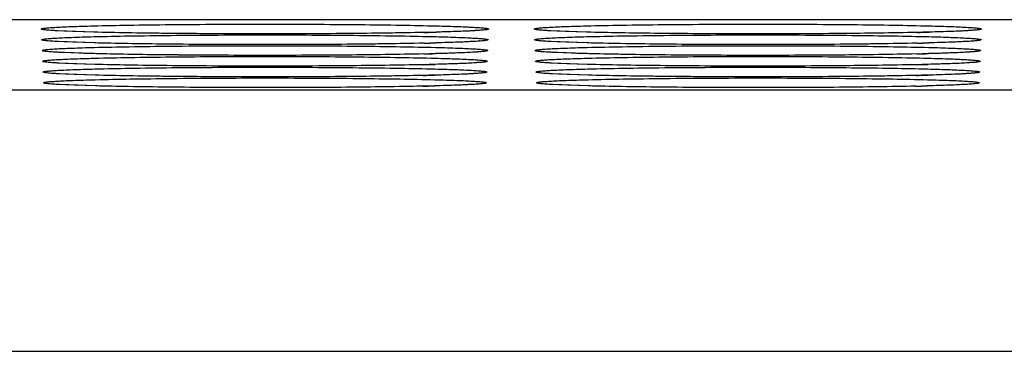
# Model space of a CAD drawing. Header units: inches. Extents: x 0 to 34, y 0 to 22.
# Tile 39 of 60: x 19.985 to 20.455, y 14.43 to 14.588. Entities that reach past the tile are written whole.
import ezdxf

# ---------------------------------------------------------------- set-up
doc = ezdxf.new("R2010")
doc.units = ezdxf.units.IN
doc.header["$LTSCALE"] = 1.87
doc.header["$MEASUREMENT"] = 0
doc.layers.get('0').update_dxf_attribs({"linetype": 'CONTINUOUS'})
doc.layers.add('03___PRT_ALL_CURVES', color=7, linetype='CONTINUOUS')

msp = doc.modelspace()

# ---------------------------------------------------------------- linework, layer by layer
at = {"color": 7, "linetype": 'CONTINUOUS'}
for p, q in [((21.22557, 14.58793), (12.4686, 14.58793)), ((20.01986, 14.58198), (20.00277, 14.58259)), ((20.02077, 14.58196), (20.01484, 14.58213)), ((20.03478, 14.58167), (20.02077, 14.58196)), ((20.05112, 14.58143), (20.03478, 14.58167)), ((20.06904, 14.58126), (20.05112, 14.58143)), ((20.09706, 14.58115), (20.06904, 14.58126)), ((20.1241, 14.5812), (20.09706, 14.58115)), ((20.14844, 14.58138), (20.1241, 14.5812)), ((20.16267, 14.58157), (20.14844, 14.58138)), ((20.17507, 14.58179), (20.16267, 14.58157)), ((20.1855, 14.58204), (20.17507, 14.58179)), ((20.18995, 14.58218), (20.1855, 14.58204)), ((20.25536, 14.58198), (20.23827, 14.58259)), ((20.25627, 14.58196), (20.25034, 14.58213)), ((20.29543, 14.58133), (20.2782, 14.58154)), ((20.31383, 14.58121), (20.29543, 14.58133)), ((20.34179, 14.58115), (20.31383, 14.58121)), ((20.36807, 14.58125), (20.34179, 14.58115)), ((20.39127, 14.58147), (20.36807, 14.58125)), ((20.40461, 14.58167), (20.39127, 14.58147)), ((20.41604, 14.58191), (20.40461, 14.58167)), ((20.42545, 14.58218), (20.41604, 14.58191)), ((20.02003, 14.57684), (20.00298, 14.57746)), ((20.02095, 14.57683), (20.01503, 14.577)), ((20.06005, 14.5762), (20.04285, 14.5764)), ((20.07841, 14.57607), (20.06005, 14.5762)), ((20.10632, 14.57602), (20.07841, 14.57607)), ((20.13254, 14.57612), (20.10632, 14.57602)), ((20.15569, 14.57634), (20.13254, 14.57612)), ((20.169, 14.57654), (20.15569, 14.57634)), ((20.1804, 14.57678), (20.169, 14.57654)), ((20.18979, 14.57704), (20.1804, 14.57678)), ((20.25553, 14.57684), (20.23848, 14.57746)), ((20.25645, 14.57683), (20.25053, 14.577)), ((20.29555, 14.5762), (20.27835, 14.5764)), ((20.31391, 14.57607), (20.29555, 14.5762)), ((20.34182, 14.57602), (20.31391, 14.57607)), ((20.36804, 14.57612), (20.34182, 14.57602)), ((20.39119, 14.57634), (20.36804, 14.57612)), ((20.4045, 14.57654), (20.39119, 14.57634)), ((20.4159, 14.57678), (20.4045, 14.57654)), ((20.42529, 14.57704), (20.4159, 14.57678)), ((20.0202, 14.57171), (20.00319, 14.57232)), ((20.02113, 14.57169), (20.01522, 14.57186)), ((20.06017, 14.57107), (20.043, 14.57127)), ((20.0785, 14.57094), (20.06017, 14.57107)), ((20.10634, 14.57088), (20.0785, 14.57094)), ((20.13251, 14.57098), (20.10634, 14.57088)), ((20.15562, 14.5712), (20.13251, 14.57098)), ((20.16889, 14.57141), (20.15562, 14.5712)), ((20.18027, 14.57164), (20.16889, 14.57141)), ((20.18963, 14.57191), (20.18027, 14.57164)), ((20.2557, 14.57171), (20.23869, 14.57232)), ((20.25663, 14.57169), (20.25072, 14.57186)), ((20.2706, 14.5714), (20.25663, 14.57169)), ((20.28689, 14.57116), (20.2706, 14.5714)), ((20.30474, 14.57099), (20.28689, 14.57116)), ((20.33265, 14.57088), (20.30474, 14.57099)), ((20.35958, 14.57093), (20.33265, 14.57088)), ((20.38382, 14.57112), (20.35958, 14.57093)), ((20.39798, 14.5713), (20.38382, 14.57112)), ((20.41033, 14.57152), (20.39798, 14.5713)), ((20.41577, 14.57164), (20.41033, 14.57152)), ((20.42513, 14.57191), (20.41577, 14.57164)), ((20.02037, 14.56657), (20.0034, 14.56718)), ((20.02132, 14.56656), (20.01542, 14.56672)), ((20.03527, 14.56626), (20.02132, 14.56656)), ((20.05153, 14.56602), (20.03527, 14.56626)), ((20.06935, 14.56586), (20.05153, 14.56602)), ((20.0972, 14.56575), (20.06935, 14.56586)), ((20.12407, 14.5658), (20.0972, 14.56575)), ((20.14826, 14.56598), (20.12407, 14.5658)), ((20.1624, 14.56617), (20.14826, 14.56598)), ((20.17471, 14.56639), (20.1624, 14.56617)), ((20.18014, 14.56651), (20.17471, 14.56639)), ((20.18948, 14.56677), (20.18014, 14.56651)), ((20.25587, 14.56657), (20.2389, 14.56718)), ((20.25682, 14.56656), (20.25092, 14.56672)), ((20.27077, 14.56626), (20.25682, 14.56656)), ((20.28703, 14.56602), (20.27077, 14.56626)), ((20.30485, 14.56586), (20.28703, 14.56602)), ((20.3327, 14.56575), (20.30485, 14.56586)), ((20.35957, 14.5658), (20.3327, 14.56575)), ((20.38376, 14.56598), (20.35957, 14.5658)), ((20.3979, 14.56617), (20.38376, 14.56598)), ((20.41021, 14.56639), (20.3979, 14.56617)), ((20.41564, 14.56651), (20.41021, 14.56639)), ((20.42498, 14.56677), (20.41564, 14.56651)), ((20.02054, 14.56143), (20.0036, 14.56205)), ((20.02151, 14.56142), (20.01562, 14.56159)), ((20.03544, 14.56112), (20.02151, 14.56142)), ((20.05168, 14.56089), (20.03544, 14.56112)), ((20.06946, 14.56072), (20.05168, 14.56089)), ((20.09726, 14.56062), (20.06946, 14.56072)), ((20.12407, 14.56067), (20.09726, 14.56062)), ((20.1482, 14.56085), (20.12407, 14.56067)), ((20.16231, 14.56103), (20.1482, 14.56085)), ((20.1746, 14.56125), (20.16231, 14.56103)), ((20.18001, 14.56137), (20.1746, 14.56125)), ((20.18932, 14.56164), (20.18001, 14.56137)), ((20.25604, 14.56143), (20.2391, 14.56205)), ((20.25701, 14.56142), (20.25112, 14.56159)), ((20.27094, 14.56112), (20.25701, 14.56142)), ((20.28718, 14.56089), (20.27094, 14.56112)), ((20.30496, 14.56072), (20.28718, 14.56089)), ((20.33276, 14.56062), (20.30496, 14.56072)), ((20.35957, 14.56067), (20.33276, 14.56062)), ((20.3837, 14.56085), (20.35957, 14.56067)), ((20.39781, 14.56103), (20.3837, 14.56085)), ((20.4101, 14.56125), (20.39781, 14.56103)), ((20.41551, 14.56137), (20.4101, 14.56125)), ((20.42482, 14.56164), (20.41551, 14.56137)), ((20.02071, 14.5563), (20.00381, 14.55691)), ((20.05183, 14.55575), (20.03562, 14.55599)), ((20.06959, 14.55559), (20.05183, 14.55575)), ((20.09732, 14.55548), (20.06959, 14.55559)), ((20.12407, 14.55553), (20.09732, 14.55548)), ((20.14815, 14.55572), (20.12407, 14.55553)), ((20.16223, 14.5559), (20.14815, 14.55572)), ((20.17448, 14.55612), (20.16223, 14.5559)), ((20.17988, 14.55624), (20.17448, 14.55612)), ((20.18917, 14.5565), (20.17988, 14.55624)), ((20.25621, 14.5563), (20.23931, 14.55691)), ((20.29607, 14.55566), (20.27899, 14.55586)), ((20.31429, 14.55553), (20.29607, 14.55566)), ((20.34195, 14.55548), (20.31429, 14.55553)), ((20.36795, 14.55558), (20.34195, 14.55548)), ((20.3909, 14.5558), (20.36795, 14.55558)), ((20.40409, 14.556), (20.3909, 14.5558)), ((20.41538, 14.55624), (20.40409, 14.556)), ((20.42467, 14.5565), (20.41538, 14.55624)), ((16.38027, 14.55448), (21.19212, 14.55448)), ((16.37273, 14.42951), (21.20987, 14.42951))]:
    msp.add_line(p, q, dxfattribs=at)
for points in [[(20.01484, 14.58213), (20.00976, 14.58231), (20.00557, 14.58248), (20.00234, 14.58266)], [(20.2045, 14.58293), (20.20448, 14.58292), (20.20369, 14.58284), (20.20214, 14.58273), (20.19995, 14.58259), (20.19718, 14.58245), (20.19384, 14.58231), (20.18995, 14.58218)], [(20.25034, 14.58213), (20.24526, 14.58231), (20.24107, 14.58248), (20.23784, 14.58266)], [(20.2782, 14.58154), (20.26294, 14.58181), (20.25627, 14.58196)], [(20.44, 14.58293), (20.43998, 14.58292), (20.43919, 14.58284), (20.43764, 14.58273), (20.43545, 14.58259), (20.43268, 14.58245), (20.42934, 14.58231), (20.42545, 14.58218)], [(20.01503, 14.577), (20.00995, 14.57717), (20.00577, 14.57735), (20.00254, 14.57752)], [(20.04285, 14.5764), (20.02761, 14.57667), (20.02095, 14.57683)], [(20.20428, 14.57779), (20.20426, 14.57778), (20.20348, 14.57771), (20.20194, 14.57759), (20.19976, 14.57746), (20.197, 14.57732), (20.19367, 14.57718), (20.18979, 14.57704)], [(20.25053, 14.577), (20.24545, 14.57717), (20.24127, 14.57735), (20.23804, 14.57752)], [(20.27835, 14.5764), (20.26311, 14.57667), (20.25645, 14.57683)], [(20.43978, 14.57779), (20.43976, 14.57778), (20.43898, 14.57771), (20.43744, 14.57759), (20.43526, 14.57746), (20.4325, 14.57732), (20.42917, 14.57718), (20.42529, 14.57704)], [(20.01522, 14.57186), (20.01015, 14.57203), (20.00598, 14.57221), (20.00275, 14.57238)], [(20.043, 14.57127), (20.02778, 14.57154), (20.02113, 14.57169)], [(20.20406, 14.57265), (20.20404, 14.57265), (20.20328, 14.57257), (20.20175, 14.57245), (20.19958, 14.57232), (20.19682, 14.57218), (20.19351, 14.57204), (20.18963, 14.57191)], [(20.25072, 14.57186), (20.24565, 14.57203), (20.24148, 14.57221), (20.23825, 14.57238)], [(20.43956, 14.57265), (20.43954, 14.57265), (20.43878, 14.57257), (20.43725, 14.57245), (20.43508, 14.57232), (20.43232, 14.57218), (20.42901, 14.57204), (20.42513, 14.57191)], [(20.01542, 14.56672), (20.01035, 14.5669), (20.00618, 14.56707), (20.00296, 14.56724)], [(20.20384, 14.56751), (20.20382, 14.56751), (20.20307, 14.56743), (20.20155, 14.56732), (20.19939, 14.56718), (20.19665, 14.56705), (20.19334, 14.56691), (20.18948, 14.56677)], [(20.25092, 14.56672), (20.24585, 14.5669), (20.24168, 14.56707), (20.23846, 14.56724)], [(20.43934, 14.56751), (20.43932, 14.56751), (20.43857, 14.56743), (20.43705, 14.56732), (20.43489, 14.56718), (20.43215, 14.56705), (20.42884, 14.56691), (20.42498, 14.56677)], [(20.01562, 14.56159), (20.01055, 14.56176), (20.00639, 14.56194), (20.00317, 14.56211)], [(20.20362, 14.56237), (20.2036, 14.56237), (20.20286, 14.5623), (20.20135, 14.56218), (20.1992, 14.56205), (20.19647, 14.56191), (20.19317, 14.56177), (20.18932, 14.56164)], [(20.25112, 14.56159), (20.24605, 14.56176), (20.24189, 14.56194), (20.23867, 14.56211)], [(20.43912, 14.56237), (20.4391, 14.56237), (20.43836, 14.5623), (20.43685, 14.56218), (20.4347, 14.56205), (20.43197, 14.56191), (20.42867, 14.56177), (20.42482, 14.56164)], [(20.01582, 14.55645), (20.01076, 14.55662), (20.0066, 14.5568), (20.00338, 14.55697)], [(20.03562, 14.55599), (20.02171, 14.55628), (20.01582, 14.55645)], [(20.2034, 14.55724), (20.20338, 14.55723), (20.20265, 14.55716), (20.20115, 14.55704), (20.19901, 14.55691), (20.19629, 14.55678), (20.19301, 14.55664), (20.18917, 14.5565)], [(20.25132, 14.55645), (20.24626, 14.55662), (20.2421, 14.5568), (20.23888, 14.55697)], [(20.27899, 14.55586), (20.26384, 14.55613), (20.25721, 14.55628), (20.25132, 14.55645)], [(20.4389, 14.55724), (20.43888, 14.55723), (20.43815, 14.55716), (20.43665, 14.55704), (20.43451, 14.55691), (20.43179, 14.55678), (20.42851, 14.55664), (20.42467, 14.5565)]]:
    msp.add_lwpolyline(points, dxfattribs=at)
for centre, radius, start, end in [((20.14557, 16.0468), 1.46532, 271.26533, 271.484), ((20.38107, 16.0468), 1.46532, 271.26533, 271.484), ((20.14547, 16.03857), 1.46222, 271.26533, 271.48399), ((20.38097, 16.03857), 1.46222, 271.26533, 271.48399), ((20.14538, 16.03034), 1.45912, 271.26533, 271.48399), ((20.38088, 16.03034), 1.45912, 271.26533, 271.48399), ((20.14529, 16.02211), 1.45603, 271.26533, 271.48399), ((20.38079, 16.02211), 1.45603, 271.26533, 271.48399), ((20.1452, 16.01388), 1.45293, 271.26533, 271.48399), ((20.3807, 16.01388), 1.45293, 271.26533, 271.48399), ((20.14511, 16.00539), 1.44957, 271.26548, 271.48414), ((20.38061, 16.00539), 1.44957, 271.26548, 271.48414)]:
    msp.add_arc(centre, radius, start, end, dxfattribs=at)
for points, knots in [([(19.99481, 14.58347), (19.99481, 14.58352), (19.99498, 14.58362), (19.99527, 14.58369), (19.99579, 14.5838), (19.99649, 14.58389), (19.9974, 14.58399), (19.999, 14.58413), (20.00149, 14.5843), (20.00504, 14.58448), (20.00934, 14.58466), (20.01434, 14.58483), (20.0179, 14.58493), (20.0198, 14.58498)], [0, 0, 0, 0, 0.005666, 0.01842, 0.038976, 0.067414, 0.103727, 0.14789, 0.259643, 0.401996, 0.573715, 0.773516, 1, 1, 1, 1]), ([(20.00277, 14.58259), (20.00216, 14.58263), (20.00101, 14.58269), (19.9994, 14.5828), (19.99804, 14.5829), (19.99691, 14.58301), (19.99603, 14.58312), (19.9954, 14.58322), (19.99503, 14.58332), (19.99486, 14.5834), (19.99481, 14.58345), (19.99481, 14.58347)], [0, 0, 0, 0, 0.229211, 0.429141, 0.59926, 0.739224, 0.848948, 0.928419, 0.977853, 0.991804, 1, 1, 1, 1]), ([(20.0198, 14.58498), (20.0254, 14.58512), (20.03764, 14.58537), (20.06494, 14.58572), (20.1017, 14.58587), (20.13846, 14.58572), (20.16576, 14.58537), (20.178, 14.58512), (20.1836, 14.58497)], [0, 0, 0, 0, 0.102646, 0.22415, 0.500015, 0.775869, 0.89736, 1, 1, 1, 1]), ([(20.20857, 14.58347), (20.20857, 14.58343), (20.20839, 14.58333), (20.2081, 14.58325), (20.20757, 14.58315), (20.20686, 14.58306), (20.20595, 14.58296), (20.20484, 14.58286), (20.20353, 14.58277), (20.20141, 14.58263), (20.19828, 14.58247), (20.19398, 14.58229), (20.18897, 14.58213), (20.18541, 14.58203), (20.18351, 14.58198)], [0, 0, 0, 0, 0.005892, 0.018915, 0.03971, 0.068346, 0.104817, 0.149094, 0.201152, 0.260948, 0.403224, 0.574698, 0.774088, 1, 1, 1, 1]), ([(20.1836, 14.58497), (20.18549, 14.58493), (20.18905, 14.58483), (20.19405, 14.58466), (20.19834, 14.58448), (20.2019, 14.5843), (20.20439, 14.58413), (20.20599, 14.58399), (20.2069, 14.58389), (20.2076, 14.5838), (20.20812, 14.58369), (20.20841, 14.58362), (20.20857, 14.58352), (20.20857, 14.58347)], [0, 0, 0, 0, 0.226395, 0.426247, 0.598001, 0.740336, 0.852192, 0.896394, 0.932705, 0.961116, 0.981635, 0.994353, 1, 1, 1, 1]), ([(20.23031, 14.58347), (20.23031, 14.58352), (20.23048, 14.58362), (20.23077, 14.58369), (20.23129, 14.5838), (20.23199, 14.58389), (20.2329, 14.58399), (20.2345, 14.58413), (20.23699, 14.5843), (20.24054, 14.58448), (20.24484, 14.58466), (20.24984, 14.58483), (20.2534, 14.58493), (20.2553, 14.58498)], [0, 0, 0, 0, 0.005666, 0.01842, 0.038976, 0.067414, 0.103727, 0.14789, 0.259643, 0.401996, 0.573715, 0.773516, 1, 1, 1, 1]), ([(20.23827, 14.58259), (20.23766, 14.58263), (20.23651, 14.58269), (20.2349, 14.5828), (20.23354, 14.5829), (20.23241, 14.58301), (20.23153, 14.58312), (20.2309, 14.58322), (20.23053, 14.58332), (20.23036, 14.5834), (20.23031, 14.58345), (20.23031, 14.58347)], [0, 0, 0, 0, 0.229211, 0.429141, 0.59926, 0.739224, 0.848948, 0.928419, 0.977853, 0.991804, 1, 1, 1, 1]), ([(20.2553, 14.58498), (20.2609, 14.58512), (20.27314, 14.58537), (20.30044, 14.58572), (20.3372, 14.58587), (20.37396, 14.58572), (20.40126, 14.58537), (20.4135, 14.58512), (20.4191, 14.58497)], [0, 0, 0, 0, 0.102646, 0.22415, 0.500015, 0.775869, 0.89736, 1, 1, 1, 1]), ([(20.44407, 14.58347), (20.44407, 14.58343), (20.44389, 14.58333), (20.4436, 14.58325), (20.44307, 14.58315), (20.44236, 14.58306), (20.44145, 14.58296), (20.44034, 14.58286), (20.43903, 14.58277), (20.43691, 14.58263), (20.43378, 14.58247), (20.42948, 14.58229), (20.42447, 14.58213), (20.42091, 14.58203), (20.41901, 14.58198)], [0, 0, 0, 0, 0.005892, 0.018915, 0.03971, 0.068346, 0.104817, 0.149094, 0.201152, 0.260948, 0.403224, 0.574698, 0.774088, 1, 1, 1, 1]), ([(20.4191, 14.58497), (20.42099, 14.58493), (20.42455, 14.58483), (20.42955, 14.58466), (20.43384, 14.58448), (20.4374, 14.5843), (20.43989, 14.58413), (20.44149, 14.58399), (20.4424, 14.58389), (20.4431, 14.5838), (20.44362, 14.58369), (20.44391, 14.58362), (20.44407, 14.58352), (20.44407, 14.58347)], [0, 0, 0, 0, 0.226395, 0.426247, 0.598001, 0.740336, 0.852192, 0.896394, 0.932705, 0.961116, 0.981635, 0.994353, 1, 1, 1, 1]), ([(19.99504, 14.57834), (19.99503, 14.57838), (19.9952, 14.57848), (19.99549, 14.57855), (19.99601, 14.57866), (19.99671, 14.57875), (19.99762, 14.57885), (19.99921, 14.57899), (20.0017, 14.57916), (20.00525, 14.57934), (20.00953, 14.57952), (20.01452, 14.57968), (20.01808, 14.57978), (20.01996, 14.57983)], [0, 0, 0, 0, 0.005667, 0.018421, 0.038977, 0.067415, 0.103727, 0.14789, 0.259642, 0.401995, 0.573714, 0.773515, 1, 1, 1, 1]), ([(20.17792, 14.58184), (20.16565, 14.58157), (20.13885, 14.58123), (20.09776, 14.58108), (20.06268, 14.58126), (20.03679, 14.5816), (20.02518, 14.58184), (20.01986, 14.58198)], [0, 0, 0, 0, 0.232988, 0.508615, 0.779732, 0.898866, 1, 1, 1, 1]), ([(20.01996, 14.57983), (20.02556, 14.57998), (20.03777, 14.58022), (20.06501, 14.58057), (20.1017, 14.58073), (20.13838, 14.58057), (20.16563, 14.58022), (20.17784, 14.57998), (20.18343, 14.57983)], [0, 0, 0, 0, 0.102643, 0.224146, 0.500014, 0.775872, 0.897363, 1, 1, 1, 1]), ([(20.18343, 14.57983), (20.18532, 14.57978), (20.18887, 14.57968), (20.19386, 14.57951), (20.19814, 14.57934), (20.20169, 14.57916), (20.20417, 14.57899), (20.20577, 14.57885), (20.20668, 14.57875), (20.20738, 14.57866), (20.2079, 14.57855), (20.20818, 14.57848), (20.20835, 14.57838), (20.20835, 14.57834)], [0, 0, 0, 0, 0.226396, 0.426248, 0.598002, 0.740337, 0.852192, 0.896395, 0.932705, 0.961117, 0.981635, 0.994353, 1, 1, 1, 1]), ([(20.23054, 14.57834), (20.23053, 14.57838), (20.2307, 14.57848), (20.23099, 14.57855), (20.23151, 14.57866), (20.23221, 14.57875), (20.23312, 14.57885), (20.23471, 14.57899), (20.2372, 14.57916), (20.24075, 14.57934), (20.24503, 14.57952), (20.25002, 14.57968), (20.25358, 14.57978), (20.25546, 14.57983)], [0, 0, 0, 0, 0.005667, 0.018421, 0.038977, 0.067415, 0.103727, 0.14789, 0.259642, 0.401995, 0.573714, 0.773515, 1, 1, 1, 1]), ([(20.41342, 14.58184), (20.40115, 14.58157), (20.37435, 14.58123), (20.33326, 14.58108), (20.29818, 14.58126), (20.27229, 14.5816), (20.26068, 14.58184), (20.25536, 14.58198)], [0, 0, 0, 0, 0.232988, 0.508615, 0.779732, 0.898866, 1, 1, 1, 1]), ([(20.25546, 14.57983), (20.26106, 14.57998), (20.27327, 14.58022), (20.30051, 14.58057), (20.3372, 14.58073), (20.37388, 14.58057), (20.40113, 14.58022), (20.41334, 14.57998), (20.41893, 14.57983)], [0, 0, 0, 0, 0.102643, 0.224146, 0.500014, 0.775872, 0.897363, 1, 1, 1, 1]), ([(20.41893, 14.57983), (20.42082, 14.57978), (20.42437, 14.57968), (20.42936, 14.57951), (20.43364, 14.57934), (20.43719, 14.57916), (20.43967, 14.57899), (20.44127, 14.57885), (20.44218, 14.57875), (20.44288, 14.57866), (20.4434, 14.57855), (20.44368, 14.57848), (20.44385, 14.57838), (20.44385, 14.57834)], [0, 0, 0, 0, 0.226396, 0.426248, 0.598002, 0.740337, 0.852192, 0.896395, 0.932705, 0.961117, 0.981635, 0.994353, 1, 1, 1, 1]), ([(20.00298, 14.57746), (20.00237, 14.57749), (20.00122, 14.57755), (19.99962, 14.57766), (19.99825, 14.57777), (19.99713, 14.57787), (19.99626, 14.57798), (19.99563, 14.57809), (19.99525, 14.57818), (19.99508, 14.57826), (19.99504, 14.57831), (19.99504, 14.57834)], [0, 0, 0, 0, 0.229211, 0.429141, 0.599261, 0.739226, 0.84895, 0.92842, 0.977853, 0.991804, 1, 1, 1, 1]), ([(19.99526, 14.5732), (19.99526, 14.57324), (19.99543, 14.57334), (19.99571, 14.57342), (19.99623, 14.57352), (19.99693, 14.57361), (19.99783, 14.57371), (19.99943, 14.57385), (20.00191, 14.57402), (20.00545, 14.5742), (20.00972, 14.57437), (20.0147, 14.57454), (20.01825, 14.57464), (20.02013, 14.57469)], [0, 0, 0, 0, 0.005667, 0.018421, 0.038978, 0.067415, 0.103728, 0.14789, 0.259641, 0.401993, 0.573713, 0.773514, 1, 1, 1, 1]), ([(20.17776, 14.57671), (20.16552, 14.57643), (20.13877, 14.57609), (20.09777, 14.57595), (20.06276, 14.57613), (20.03692, 14.57647), (20.02534, 14.5767), (20.02003, 14.57684)], [0, 0, 0, 0, 0.232988, 0.508614, 0.779732, 0.898866, 1, 1, 1, 1]), ([(20.02013, 14.57469), (20.02571, 14.57484), (20.0379, 14.57508), (20.06509, 14.57543), (20.1017, 14.57559), (20.13831, 14.57543), (20.1655, 14.57508), (20.17768, 14.57484), (20.18326, 14.57469)], [0, 0, 0, 0, 0.102639, 0.224142, 0.500014, 0.775876, 0.897367, 1, 1, 1, 1]), ([(20.18326, 14.57469), (20.18515, 14.57464), (20.18869, 14.57454), (20.19367, 14.57437), (20.19794, 14.5742), (20.20148, 14.57401), (20.20396, 14.57385), (20.20555, 14.57371), (20.20646, 14.57361), (20.20715, 14.57352), (20.20767, 14.57342), (20.20796, 14.57334), (20.20812, 14.57324), (20.20812, 14.5732)], [0, 0, 0, 0, 0.226397, 0.42625, 0.598003, 0.740338, 0.852193, 0.896395, 0.932706, 0.961117, 0.981635, 0.994353, 1, 1, 1, 1]), ([(20.20835, 14.57834), (20.20834, 14.57829), (20.20817, 14.57819), (20.20788, 14.57812), (20.20735, 14.57801), (20.20664, 14.57792), (20.20573, 14.57782), (20.20462, 14.57773), (20.20332, 14.57763), (20.2012, 14.57749), (20.19807, 14.57733), (20.19378, 14.57716), (20.18879, 14.57699), (20.18523, 14.57689), (20.18334, 14.57684)], [0, 0, 0, 0, 0.005892, 0.018915, 0.03971, 0.068347, 0.104817, 0.149095, 0.201152, 0.260948, 0.403224, 0.574698, 0.774088, 1, 1, 1, 1]), ([(20.23848, 14.57746), (20.23787, 14.57749), (20.23672, 14.57755), (20.23512, 14.57766), (20.23375, 14.57777), (20.23263, 14.57787), (20.23176, 14.57798), (20.23113, 14.57809), (20.23075, 14.57818), (20.23058, 14.57826), (20.23054, 14.57831), (20.23054, 14.57834)], [0, 0, 0, 0, 0.229211, 0.429141, 0.599261, 0.739226, 0.84895, 0.92842, 0.977853, 0.991804, 1, 1, 1, 1]), ([(20.23076, 14.5732), (20.23076, 14.57324), (20.23093, 14.57334), (20.23121, 14.57342), (20.23173, 14.57352), (20.23243, 14.57361), (20.23333, 14.57371), (20.23493, 14.57385), (20.23741, 14.57402), (20.24095, 14.5742), (20.24522, 14.57437), (20.2502, 14.57454), (20.25375, 14.57464), (20.25563, 14.57469)], [0, 0, 0, 0, 0.005667, 0.018421, 0.038978, 0.067415, 0.103728, 0.14789, 0.259641, 0.401993, 0.573713, 0.773514, 1, 1, 1, 1]), ([(20.41326, 14.57671), (20.40102, 14.57643), (20.37427, 14.57609), (20.33327, 14.57595), (20.29826, 14.57613), (20.27242, 14.57647), (20.26084, 14.5767), (20.25553, 14.57684)], [0, 0, 0, 0, 0.232988, 0.508614, 0.779732, 0.898866, 1, 1, 1, 1]), ([(20.25563, 14.57469), (20.26121, 14.57484), (20.2734, 14.57508), (20.30059, 14.57543), (20.3372, 14.57559), (20.37381, 14.57543), (20.401, 14.57508), (20.41318, 14.57484), (20.41876, 14.57469)], [0, 0, 0, 0, 0.102639, 0.224142, 0.500014, 0.775876, 0.897367, 1, 1, 1, 1]), ([(20.41876, 14.57469), (20.42065, 14.57464), (20.42419, 14.57454), (20.42917, 14.57437), (20.43344, 14.5742), (20.43698, 14.57401), (20.43946, 14.57385), (20.44105, 14.57371), (20.44196, 14.57361), (20.44265, 14.57352), (20.44317, 14.57342), (20.44346, 14.57334), (20.44362, 14.57324), (20.44362, 14.5732)], [0, 0, 0, 0, 0.226397, 0.42625, 0.598003, 0.740338, 0.852193, 0.896395, 0.932706, 0.961117, 0.981635, 0.994353, 1, 1, 1, 1]), ([(20.44385, 14.57834), (20.44384, 14.57829), (20.44367, 14.57819), (20.44338, 14.57812), (20.44285, 14.57801), (20.44214, 14.57792), (20.44123, 14.57782), (20.44012, 14.57773), (20.43882, 14.57763), (20.4367, 14.57749), (20.43357, 14.57733), (20.42928, 14.57716), (20.42429, 14.57699), (20.42073, 14.57689), (20.41884, 14.57684)], [0, 0, 0, 0, 0.005892, 0.018915, 0.03971, 0.068347, 0.104817, 0.149095, 0.201152, 0.260948, 0.403224, 0.574698, 0.774088, 1, 1, 1, 1]), ([(20.00319, 14.57232), (20.00258, 14.57235), (20.00143, 14.57242), (19.99983, 14.57252), (19.99847, 14.57263), (19.99735, 14.57274), (19.99648, 14.57284), (19.99585, 14.57295), (19.99547, 14.57304), (19.9953, 14.57312), (19.99526, 14.57318), (19.99526, 14.5732)], [0, 0, 0, 0, 0.22921, 0.429141, 0.599262, 0.739227, 0.848951, 0.928421, 0.977854, 0.991804, 1, 1, 1, 1]), ([(19.99548, 14.56806), (19.99548, 14.56811), (19.99565, 14.5682), (19.99594, 14.56828), (19.99645, 14.56838), (19.99715, 14.56847), (19.99805, 14.56857), (19.99964, 14.56871), (20.00212, 14.56887), (20.00565, 14.56906), (20.00992, 14.56923), (20.01488, 14.5694), (20.01842, 14.5695), (20.0203, 14.56955)], [0, 0, 0, 0, 0.005667, 0.018421, 0.038978, 0.067416, 0.103728, 0.147891, 0.259641, 0.401993, 0.573713, 0.773514, 1, 1, 1, 1]), ([(20.1776, 14.57157), (20.16538, 14.5713), (20.13869, 14.57096), (20.09778, 14.57082), (20.06284, 14.57099), (20.03706, 14.57133), (20.02551, 14.57157), (20.0202, 14.57171)], [0, 0, 0, 0, 0.232987, 0.508614, 0.779731, 0.898866, 1, 1, 1, 1]), ([(20.0203, 14.56955), (20.02587, 14.56969), (20.03803, 14.56994), (20.06516, 14.57029), (20.1017, 14.57044), (20.13823, 14.57029), (20.16536, 14.56994), (20.17752, 14.56969), (20.18309, 14.56955)], [0, 0, 0, 0, 0.102639, 0.224142, 0.500014, 0.775876, 0.897367, 1, 1, 1, 1]), ([(20.18309, 14.56955), (20.18497, 14.5695), (20.18851, 14.5694), (20.19347, 14.56923), (20.19774, 14.56906), (20.20127, 14.56887), (20.20374, 14.56871), (20.20533, 14.56857), (20.20624, 14.56847), (20.20693, 14.56838), (20.20745, 14.56828), (20.20773, 14.5682), (20.2079, 14.56811), (20.2079, 14.56806)], [0, 0, 0, 0, 0.226397, 0.426249, 0.598003, 0.740338, 0.852193, 0.896396, 0.932706, 0.961117, 0.981635, 0.994353, 1, 1, 1, 1]), ([(20.20812, 14.5732), (20.20812, 14.57315), (20.20795, 14.57306), (20.20765, 14.57298), (20.20713, 14.57288), (20.20642, 14.57278), (20.20551, 14.57268), (20.20441, 14.57259), (20.2031, 14.57249), (20.20099, 14.57236), (20.19787, 14.5722), (20.19359, 14.57202), (20.18861, 14.57185), (20.18506, 14.57175), (20.18317, 14.57171)], [0, 0, 0, 0, 0.005892, 0.018916, 0.039711, 0.068348, 0.104818, 0.149096, 0.201153, 0.260948, 0.403224, 0.574699, 0.774088, 1, 1, 1, 1]), ([(20.23869, 14.57232), (20.23808, 14.57235), (20.23693, 14.57242), (20.23533, 14.57252), (20.23397, 14.57263), (20.23285, 14.57274), (20.23198, 14.57284), (20.23135, 14.57295), (20.23097, 14.57304), (20.2308, 14.57312), (20.23076, 14.57318), (20.23076, 14.5732)], [0, 0, 0, 0, 0.22921, 0.429141, 0.599262, 0.739227, 0.848951, 0.928421, 0.977854, 0.991804, 1, 1, 1, 1]), ([(20.23098, 14.56806), (20.23098, 14.56811), (20.23115, 14.5682), (20.23144, 14.56828), (20.23195, 14.56838), (20.23265, 14.56847), (20.23355, 14.56857), (20.23514, 14.56871), (20.23762, 14.56887), (20.24115, 14.56906), (20.24542, 14.56923), (20.25038, 14.5694), (20.25392, 14.5695), (20.2558, 14.56955)], [0, 0, 0, 0, 0.005667, 0.018421, 0.038978, 0.067416, 0.103728, 0.147891, 0.259641, 0.401993, 0.573713, 0.773514, 1, 1, 1, 1]), ([(20.4131, 14.57157), (20.40088, 14.5713), (20.37419, 14.57096), (20.33328, 14.57082), (20.29834, 14.57099), (20.27256, 14.57133), (20.26101, 14.57157), (20.2557, 14.57171)], [0, 0, 0, 0, 0.232987, 0.508614, 0.779731, 0.898866, 1, 1, 1, 1]), ([(20.2558, 14.56955), (20.26137, 14.56969), (20.27353, 14.56994), (20.30066, 14.57029), (20.3372, 14.57044), (20.37373, 14.57029), (20.40086, 14.56994), (20.41302, 14.56969), (20.41859, 14.56955)], [0, 0, 0, 0, 0.102639, 0.224142, 0.500014, 0.775876, 0.897367, 1, 1, 1, 1]), ([(20.41859, 14.56955), (20.42047, 14.5695), (20.42401, 14.5694), (20.42897, 14.56923), (20.43324, 14.56906), (20.43677, 14.56887), (20.43924, 14.56871), (20.44083, 14.56857), (20.44174, 14.56847), (20.44243, 14.56838), (20.44295, 14.56828), (20.44323, 14.5682), (20.4434, 14.56811), (20.4434, 14.56806)], [0, 0, 0, 0, 0.226397, 0.426249, 0.598003, 0.740338, 0.852193, 0.896396, 0.932706, 0.961117, 0.981635, 0.994353, 1, 1, 1, 1]), ([(20.44362, 14.5732), (20.44362, 14.57315), (20.44345, 14.57306), (20.44315, 14.57298), (20.44263, 14.57288), (20.44192, 14.57278), (20.44101, 14.57268), (20.43991, 14.57259), (20.4386, 14.57249), (20.43649, 14.57236), (20.43337, 14.5722), (20.42909, 14.57202), (20.42411, 14.57185), (20.42056, 14.57175), (20.41867, 14.57171)], [0, 0, 0, 0, 0.005892, 0.018916, 0.039711, 0.068348, 0.104818, 0.149096, 0.201153, 0.260948, 0.403224, 0.574699, 0.774088, 1, 1, 1, 1]), ([(20.0034, 14.56718), (20.00279, 14.56722), (20.00164, 14.56728), (20.00005, 14.56739), (19.99869, 14.56749), (19.99757, 14.5676), (19.9967, 14.56771), (19.99607, 14.56781), (19.9957, 14.5679), (19.99553, 14.56799), (19.99549, 14.56804), (19.99548, 14.56806)], [0, 0, 0, 0, 0.22921, 0.429141, 0.599264, 0.739229, 0.848953, 0.928422, 0.977854, 0.991804, 1, 1, 1, 1]), ([(20.17744, 14.56644), (20.16525, 14.56617), (20.13862, 14.56583), (20.09779, 14.56568), (20.06292, 14.56586), (20.0372, 14.5662), (20.02567, 14.56643), (20.02037, 14.56657)], [0, 0, 0, 0, 0.232987, 0.508613, 0.779731, 0.898866, 1, 1, 1, 1]), ([(20.02048, 14.56441), (20.02603, 14.56455), (20.03817, 14.5648), (20.06524, 14.56514), (20.1017, 14.5653), (20.13816, 14.56514), (20.16523, 14.56479), (20.17736, 14.56455), (20.18292, 14.56441)], [0, 0, 0, 0, 0.102639, 0.224142, 0.500014, 0.775876, 0.897366, 1, 1, 1, 1]), ([(20.2079, 14.56806), (20.2079, 14.56801), (20.20772, 14.56792), (20.20743, 14.56784), (20.2069, 14.56774), (20.2062, 14.56765), (20.20529, 14.56755), (20.20419, 14.56745), (20.20289, 14.56736), (20.20078, 14.56722), (20.19767, 14.56706), (20.19339, 14.56689), (20.18842, 14.56672), (20.18488, 14.56662), (20.183, 14.56657)], [0, 0, 0, 0, 0.005892, 0.018916, 0.039711, 0.068348, 0.104819, 0.149096, 0.201153, 0.260948, 0.403224, 0.574699, 0.774088, 1, 1, 1, 1]), ([(20.2389, 14.56718), (20.23829, 14.56722), (20.23714, 14.56728), (20.23555, 14.56739), (20.23419, 14.56749), (20.23307, 14.5676), (20.2322, 14.56771), (20.23157, 14.56781), (20.2312, 14.5679), (20.23103, 14.56799), (20.23099, 14.56804), (20.23098, 14.56806)], [0, 0, 0, 0, 0.22921, 0.429141, 0.599264, 0.739229, 0.848953, 0.928422, 0.977854, 0.991804, 1, 1, 1, 1]), ([(20.41294, 14.56644), (20.40075, 14.56617), (20.37412, 14.56583), (20.33329, 14.56568), (20.29842, 14.56586), (20.2727, 14.5662), (20.26117, 14.56643), (20.25587, 14.56657)], [0, 0, 0, 0, 0.232987, 0.508613, 0.779731, 0.898866, 1, 1, 1, 1]), ([(20.25598, 14.56441), (20.26153, 14.56455), (20.27367, 14.5648), (20.30074, 14.56514), (20.3372, 14.5653), (20.37366, 14.56514), (20.40073, 14.56479), (20.41286, 14.56455), (20.41842, 14.56441)], [0, 0, 0, 0, 0.102639, 0.224142, 0.500014, 0.775876, 0.897366, 1, 1, 1, 1]), ([(20.4434, 14.56806), (20.4434, 14.56801), (20.44322, 14.56792), (20.44293, 14.56784), (20.4424, 14.56774), (20.4417, 14.56765), (20.44079, 14.56755), (20.43969, 14.56745), (20.43839, 14.56736), (20.43628, 14.56722), (20.43317, 14.56706), (20.42889, 14.56689), (20.42392, 14.56672), (20.42038, 14.56662), (20.4185, 14.56657)], [0, 0, 0, 0, 0.005892, 0.018916, 0.039711, 0.068348, 0.104819, 0.149096, 0.201153, 0.260948, 0.403224, 0.574699, 0.774088, 1, 1, 1, 1]), ([(19.99571, 14.56292), (19.99571, 14.56297), (19.99587, 14.56306), (19.99616, 14.56314), (19.99668, 14.56324), (19.99737, 14.56333), (19.99827, 14.56343), (19.99986, 14.56357), (20.00233, 14.56373), (20.00585, 14.56392), (20.01011, 14.56409), (20.01507, 14.56426), (20.0186, 14.56436), (20.02048, 14.56441)], [0, 0, 0, 0, 0.005667, 0.018422, 0.038979, 0.067417, 0.103729, 0.147892, 0.259641, 0.401993, 0.573713, 0.773514, 1, 1, 1, 1]), ([(20.0036, 14.56205), (20.003, 14.56208), (20.00185, 14.56214), (20.00026, 14.56225), (19.99891, 14.56235), (19.99779, 14.56246), (19.99692, 14.56257), (19.9963, 14.56267), (19.99592, 14.56277), (19.99575, 14.56285), (19.99571, 14.5629), (19.99571, 14.56292)], [0, 0, 0, 0, 0.22921, 0.429141, 0.599265, 0.739231, 0.848954, 0.928423, 0.977854, 0.991804, 1, 1, 1, 1]), ([(20.17728, 14.5613), (20.16511, 14.56103), (20.13854, 14.56069), (20.0978, 14.56055), (20.06301, 14.56072), (20.03733, 14.56106), (20.02583, 14.5613), (20.02054, 14.56143)], [0, 0, 0, 0, 0.232987, 0.508613, 0.779731, 0.898866, 1, 1, 1, 1]), ([(20.02065, 14.55927), (20.02619, 14.55941), (20.0383, 14.55965), (20.06532, 14.56), (20.1017, 14.56016), (20.13808, 14.56), (20.16509, 14.55965), (20.1772, 14.55941), (20.18275, 14.55927)], [0, 0, 0, 0, 0.102639, 0.224141, 0.500013, 0.775876, 0.897366, 1, 1, 1, 1]), ([(20.20767, 14.56292), (20.20767, 14.56287), (20.2075, 14.56278), (20.20721, 14.5627), (20.20668, 14.5626), (20.20598, 14.56251), (20.20507, 14.56241), (20.20397, 14.56231), (20.20268, 14.56222), (20.20057, 14.56208), (20.19747, 14.56193), (20.1932, 14.56175), (20.18824, 14.56158), (20.18471, 14.56148), (20.18283, 14.56143)], [0, 0, 0, 0, 0.005892, 0.018916, 0.039712, 0.068349, 0.104819, 0.149097, 0.201153, 0.260948, 0.403224, 0.574699, 0.774088, 1, 1, 1, 1]), ([(20.18292, 14.56441), (20.18479, 14.56436), (20.18833, 14.56426), (20.19328, 14.56409), (20.19753, 14.56392), (20.20106, 14.56373), (20.20353, 14.56357), (20.20511, 14.56343), (20.20601, 14.56333), (20.20671, 14.56324), (20.20723, 14.56314), (20.20751, 14.56306), (20.20768, 14.56297), (20.20767, 14.56292)], [0, 0, 0, 0, 0.226397, 0.426249, 0.598003, 0.740338, 0.852193, 0.896396, 0.932707, 0.961118, 0.981636, 0.994353, 1, 1, 1, 1]), ([(20.23121, 14.56292), (20.23121, 14.56297), (20.23137, 14.56306), (20.23166, 14.56314), (20.23218, 14.56324), (20.23287, 14.56333), (20.23377, 14.56343), (20.23536, 14.56357), (20.23783, 14.56373), (20.24135, 14.56392), (20.24561, 14.56409), (20.25057, 14.56426), (20.2541, 14.56436), (20.25598, 14.56441)], [0, 0, 0, 0, 0.005667, 0.018422, 0.038979, 0.067417, 0.103729, 0.147892, 0.259641, 0.401993, 0.573713, 0.773514, 1, 1, 1, 1]), ([(20.2391, 14.56205), (20.2385, 14.56208), (20.23735, 14.56214), (20.23576, 14.56225), (20.23441, 14.56235), (20.23329, 14.56246), (20.23242, 14.56257), (20.2318, 14.56267), (20.23142, 14.56277), (20.23125, 14.56285), (20.23121, 14.5629), (20.23121, 14.56292)], [0, 0, 0, 0, 0.22921, 0.429141, 0.599265, 0.739231, 0.848954, 0.928423, 0.977854, 0.991804, 1, 1, 1, 1]), ([(20.41278, 14.5613), (20.40061, 14.56103), (20.37404, 14.56069), (20.3333, 14.56055), (20.29851, 14.56072), (20.27283, 14.56106), (20.26133, 14.5613), (20.25604, 14.56143)], [0, 0, 0, 0, 0.232987, 0.508613, 0.779731, 0.898866, 1, 1, 1, 1]), ([(20.25615, 14.55927), (20.26169, 14.55941), (20.2738, 14.55965), (20.30082, 14.56), (20.3372, 14.56016), (20.37358, 14.56), (20.40059, 14.55965), (20.4127, 14.55941), (20.41825, 14.55927)], [0, 0, 0, 0, 0.102639, 0.224141, 0.500013, 0.775876, 0.897366, 1, 1, 1, 1]), ([(20.44317, 14.56292), (20.44317, 14.56287), (20.443, 14.56278), (20.44271, 14.5627), (20.44218, 14.5626), (20.44148, 14.56251), (20.44057, 14.56241), (20.43947, 14.56231), (20.43818, 14.56222), (20.43607, 14.56208), (20.43297, 14.56193), (20.4287, 14.56175), (20.42374, 14.56158), (20.42021, 14.56148), (20.41833, 14.56143)], [0, 0, 0, 0, 0.005892, 0.018916, 0.039712, 0.068349, 0.104819, 0.149097, 0.201153, 0.260948, 0.403224, 0.574699, 0.774088, 1, 1, 1, 1]), ([(20.41842, 14.56441), (20.42029, 14.56436), (20.42383, 14.56426), (20.42878, 14.56409), (20.43303, 14.56392), (20.43656, 14.56373), (20.43903, 14.56357), (20.44061, 14.56343), (20.44151, 14.56333), (20.44221, 14.56324), (20.44273, 14.56314), (20.44301, 14.56306), (20.44318, 14.56297), (20.44317, 14.56292)], [0, 0, 0, 0, 0.226397, 0.426249, 0.598003, 0.740338, 0.852193, 0.896396, 0.932707, 0.961118, 0.981636, 0.994353, 1, 1, 1, 1]), ([(19.99593, 14.55778), (19.99593, 14.55783), (19.9961, 14.55793), (19.99638, 14.558), (19.9969, 14.5581), (19.99759, 14.55819), (19.99849, 14.55829), (20.00007, 14.55843), (20.00254, 14.55859), (20.00606, 14.55878), (20.0103, 14.55895), (20.01525, 14.55912), (20.01877, 14.55922), (20.02065, 14.55927)], [0, 0, 0, 0, 0.005667, 0.018422, 0.038979, 0.067417, 0.10373, 0.147892, 0.259641, 0.401993, 0.573714, 0.773514, 1, 1, 1, 1]), ([(20.00381, 14.55691), (20.0032, 14.55694), (20.00206, 14.55701), (20.00047, 14.55711), (19.99912, 14.55722), (19.99801, 14.55732), (19.99714, 14.55743), (19.99652, 14.55753), (19.99615, 14.55763), (19.99598, 14.55771), (19.99593, 14.55776), (19.99593, 14.55778)], [0, 0, 0, 0, 0.22921, 0.429141, 0.599265, 0.739232, 0.848955, 0.928423, 0.977854, 0.991804, 1, 1, 1, 1]), ([(20.17713, 14.55617), (20.16498, 14.5559), (20.13846, 14.55556), (20.09781, 14.55542), (20.06309, 14.55559), (20.03747, 14.55593), (20.02598, 14.55616), (20.02071, 14.5563)], [0, 0, 0, 0, 0.232983, 0.508612, 0.779734, 0.898868, 1, 1, 1, 1]), ([(20.20745, 14.55778), (20.20745, 14.55773), (20.20727, 14.55764), (20.20698, 14.55756), (20.20646, 14.55746), (20.20576, 14.55737), (20.20485, 14.55727), (20.20376, 14.55718), (20.20246, 14.55708), (20.20036, 14.55695), (20.19726, 14.55679), (20.19301, 14.55661), (20.18806, 14.55645), (20.18453, 14.55635), (20.18266, 14.5563)], [0, 0, 0, 0, 0.005892, 0.018917, 0.039712, 0.06835, 0.10482, 0.149097, 0.201153, 0.260947, 0.403223, 0.574698, 0.774087, 1, 1, 1, 1]), ([(20.18275, 14.55927), (20.18462, 14.55922), (20.18814, 14.55912), (20.19308, 14.55895), (20.19733, 14.55878), (20.20085, 14.55859), (20.20331, 14.55843), (20.2049, 14.55829), (20.20579, 14.55819), (20.20649, 14.5581), (20.207, 14.558), (20.20729, 14.55793), (20.20745, 14.55783), (20.20745, 14.55778)], [0, 0, 0, 0, 0.226397, 0.426249, 0.598003, 0.740337, 0.852193, 0.896397, 0.932707, 0.961118, 0.981636, 0.994353, 1, 1, 1, 1]), ([(20.23143, 14.55778), (20.23143, 14.55783), (20.2316, 14.55793), (20.23188, 14.558), (20.2324, 14.5581), (20.23309, 14.55819), (20.23399, 14.55829), (20.23557, 14.55843), (20.23804, 14.55859), (20.24156, 14.55878), (20.2458, 14.55895), (20.25075, 14.55912), (20.25427, 14.55922), (20.25615, 14.55927)], [0, 0, 0, 0, 0.005667, 0.018422, 0.038979, 0.067417, 0.10373, 0.147892, 0.259641, 0.401993, 0.573714, 0.773514, 1, 1, 1, 1]), ([(20.23931, 14.55691), (20.2387, 14.55694), (20.23756, 14.55701), (20.23597, 14.55711), (20.23462, 14.55722), (20.23351, 14.55732), (20.23264, 14.55743), (20.23202, 14.55753), (20.23165, 14.55763), (20.23148, 14.55771), (20.23143, 14.55776), (20.23143, 14.55778)], [0, 0, 0, 0, 0.22921, 0.429141, 0.599265, 0.739232, 0.848955, 0.928423, 0.977854, 0.991804, 1, 1, 1, 1]), ([(20.41263, 14.55617), (20.40048, 14.5559), (20.37396, 14.55556), (20.33331, 14.55542), (20.29859, 14.55559), (20.27297, 14.55593), (20.26148, 14.55616), (20.25621, 14.5563)], [0, 0, 0, 0, 0.232983, 0.508612, 0.779734, 0.898868, 1, 1, 1, 1]), ([(20.44295, 14.55778), (20.44295, 14.55773), (20.44277, 14.55764), (20.44248, 14.55756), (20.44196, 14.55746), (20.44126, 14.55737), (20.44035, 14.55727), (20.43926, 14.55718), (20.43796, 14.55708), (20.43586, 14.55695), (20.43276, 14.55679), (20.42851, 14.55661), (20.42356, 14.55645), (20.42003, 14.55635), (20.41816, 14.5563)], [0, 0, 0, 0, 0.005892, 0.018917, 0.039712, 0.06835, 0.10482, 0.149097, 0.201153, 0.260947, 0.403223, 0.574698, 0.774087, 1, 1, 1, 1]), ([(20.41825, 14.55927), (20.42012, 14.55922), (20.42364, 14.55912), (20.42858, 14.55895), (20.43283, 14.55878), (20.43635, 14.55859), (20.43881, 14.55843), (20.4404, 14.55829), (20.44129, 14.55819), (20.44199, 14.5581), (20.4425, 14.558), (20.44279, 14.55793), (20.44295, 14.55783), (20.44295, 14.55778)], [0, 0, 0, 0, 0.226397, 0.426249, 0.598003, 0.740337, 0.852193, 0.896397, 0.932707, 0.961118, 0.981636, 0.994353, 1, 1, 1, 1])]:
    msp.add_open_spline(points, degree=3, knots=knots, dxfattribs=at)
at = {"layer": '03___PRT_ALL_CURVES', "color": 4, "linetype": 'CONTINUOUS'}
msp.add_line((21.24675, 14.58793), (12.03234, 14.58793), dxfattribs=at)

doc.saveas('drawing.dxf')
